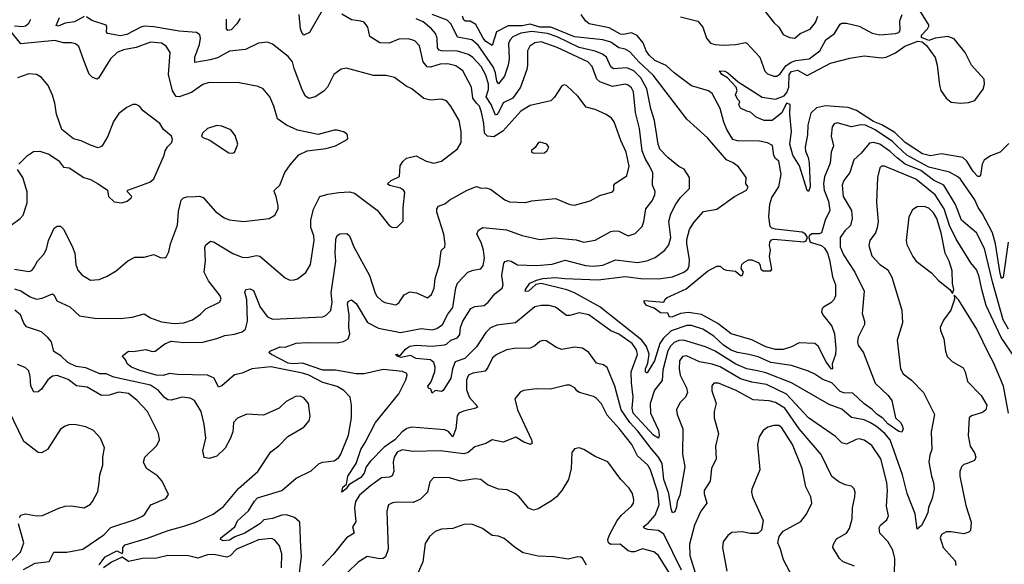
# Model space of a CAD drawing. Extents: x 1443846 to 1577407, y 839182 to 927291.
# Tile 194 of 256: x 1487488 to 1493712, y 898898 to 902342. Entities that reach past the tile are written whole.
import ezdxf

# ---------------------------------------------------------------- set-up
doc = ezdxf.new("R2010")
doc.units = 0

msp = doc.modelspace()

# ---------------------------------------------------------------- linework, layer by layer
at = {"layer": '0CON20XD'}
for points in [[(1492083.9, 901763.9), (1492045, 901782.5), (1492033, 901803), (1492040, 901825), (1492025, 901840), (1492013, 901867), (1492022.5, 901895), (1492016.2, 901915), (1491962, 901975), (1491925.7, 901995), (1491910.5, 902019.5), (1491945, 902016), (1491965, 902006.4), (1492029.2, 901949.2), (1492181.3, 901851.3), (1492265, 901840), (1492319.6, 901860.4), (1492337.7, 901882.3), (1492350, 901915), (1492352.9, 901995), (1492365.8, 902015), (1492405, 902023.3), (1492465, 901988.8), (1492613.6, 902066.4), (1492735, 902099.6), (1492825, 902114.1), (1492935, 902101.1), (1492965, 902105.7), (1493025, 902132.5), (1493082.5, 902175), (1493165.9, 902205.9), (1493192.7, 902202.7), (1493219.4, 902179.4), (1493275, 902103.3), (1493288.2, 902055), (1493301.2, 901928.8), (1493311.1, 901895), (1493345, 901845.5), (1493375, 901820.4), (1493435, 901813.6), (1493485, 901818.8), (1493525, 901831.2), (1493577.3, 901902.7), (1493587.6, 901935), (1493584.6, 901965), (1493504.1, 902054.1), (1493465.3, 902135), (1493395, 902220.4), (1493355, 902235.4), (1493275.8, 902224.2), (1493235, 902211.2), (1493188.8, 902228.8), (1493187.5, 902245), (1493226.2, 902283.8), (1493236.1, 902305), (1493135, 902470)], [(1487455, 900639.3), (1487495, 900628), (1487555, 900589.7), (1487595, 900575.3), (1487629.4, 900580.6), (1487695, 900608), (1487705, 900600), (1487722.5, 900565), (1487805, 900525.4), (1487865, 900470.3), (1487960, 900455), (1488125, 900453.3), (1488198.3, 900461.7), (1488275, 900482), (1488315, 900455.8), (1488385, 900431.1), (1488465, 900421.3), (1488525, 900424.6), (1488580, 900445), (1488630.9, 900479.1), (1488665, 900513.1), (1488751.2, 900555), (1488760.8, 900575), (1488754.3, 900595), (1488681.7, 900691.7), (1488654.5, 900745), (1488663.2, 900816.8), (1488657.9, 900902.1), (1488665, 900918.8), (1488695, 900940.6), (1488717.5, 900935), (1488835, 900863.3), (1488895, 900840), (1488925, 900837.8), (1488985, 900850), (1489005, 900846.5), (1489165, 900710), (1489195, 900696), (1489223, 900697), (1489245, 900704.2), (1489296.3, 900743.7), (1489326.9, 900795), (1489348.9, 900945), (1489346.7, 900975), (1489327.6, 901027.6), (1489327.8, 901075), (1489345.4, 901144.6), (1489386, 901224), (1489435, 901238.5), (1489505, 901248.6), (1489573, 901253), (1489603.8, 901245), (1489747, 901137), (1489825, 901037.5), (1489845, 901027.5), (1489875, 901030), (1489911.7, 901068.3), (1489911.2, 901155), (1489921.7, 901251.7), (1489914.2, 901265), (1489896, 901276), (1489825, 901292.9), (1489812.5, 901305), (1489836.2, 901325), (1489889.1, 901350.9), (1489893.1, 901416.9), (1489910.6, 901445), (1489934, 901466), (1489995, 901480.4), (1490058.3, 901448.3), (1490105, 901434.4), (1490155, 901446.7), (1490255.7, 901525), (1490278.6, 901565), (1490279.5, 901635), (1490265.4, 901705.4), (1490213.3, 901795), (1490185, 901828.6), (1490155, 901838.9), (1490085, 901832.7), (1490043.2, 901843.2), (1489967.1, 901905), (1489931.3, 901921.3), (1489857.3, 901977.3), (1489805, 901989.2), (1489725, 901990), (1489554.2, 902035.8), (1489520.9, 902029.1), (1489473.8, 901995), (1489433.1, 901915), (1489410.5, 901889.5), (1489356, 901854), (1489314.6, 901844.6), (1489295, 901857.5), (1489275.4, 901895), (1489223.1, 902033.1), (1489211.5, 902075), (1489185, 902108.6), (1489085, 902188.1), (1489055, 902200.6), (1488997, 902193), (1488915, 902154.5), (1488815, 902142.7), (1488738.5, 902101.5), (1488692.8, 902087.2), (1488595, 902071.2), (1488594.4, 902104.4), (1488624.7, 902185), (1488631.8, 902225), (1488627, 902247), (1488605, 902260.9), (1488495, 902269.4), (1488335, 902296.6), (1488275, 902300.2), (1488253.8, 902295), (1488165, 902248.4), (1488125, 902240.9), (1488044, 902254), (1488036.7, 902265), (1488039.6, 902295), (1488035, 902307.5), (1487943.9, 902336.1), (1487909.8, 902359.8)], [(1487895, 902362.5), (1487835, 902327.7), (1487775, 902320.8), (1487732.1, 902302.1), (1487718, 902305), (1487739.6, 902355)], [(1489251.5, 898808.5), (1489269.9, 898950.1), (1489265, 899004), (1489259.6, 899165), (1489224.4, 899195), (1489175, 899210.8), (1489145, 899210), (1489085, 899188.9), (1489031.5, 899178.5), (1489005, 899153.8), (1488911.8, 899095), (1488848.9, 899071.1), (1488815, 899051.4), (1488775, 899046.7), (1488757.5, 899055), (1488760, 899065), (1488848.1, 899135), (1488865, 899173.1), (1488935, 899235.6), (1488971.8, 899298.2), (1488991, 899319), (1489144.7, 899365.3), (1489235, 899442.2), (1489331.1, 899488.9), (1489380, 899535), (1489405, 899544.2), (1489475, 899553.1), (1489505, 899574.3), (1489518.5, 899595), (1489566.2, 899715), (1489585.4, 899825), (1489584.3, 899904.3), (1489576.2, 899955), (1489537.8, 899997.8), (1489495, 900023.3), (1489405, 900048.1), (1489315, 900093.5), (1489275, 900107.3), (1489075, 900146.3), (1488955, 900134.6), (1488895, 900107.5), (1488845, 900095.6), (1488765, 900027.1), (1488745, 900018), (1488716.9, 900075), (1488675, 900094.2), (1488485, 900098), (1488435, 900104.5), (1488395, 900091.2), (1488350, 900095), (1488241.2, 900125), (1488193.8, 900145), (1488167.1, 900165), (1488158.1, 900188.1), (1488137.5, 900215), (1488140.7, 900219.3), (1488175, 900246.9), (1488205, 900243.5), (1488285, 900256.8), (1488325, 900244.4), (1488345, 900246.9), (1488405, 900291.5), (1488445, 900308.8), (1488525, 900300.3), (1488645, 900303.5), (1488735, 900326.1), (1488784.8, 900345.2), (1488845, 900352.9), (1488895, 900367.9), (1488914.7, 900385.3), (1488927.4, 900435), (1488922.7, 900572.7), (1488911.2, 900618.8), (1488917.5, 900635), (1488945, 900639.4), (1488965, 900630), (1489008.5, 900525), (1489055, 900462.9), (1489085, 900448.9), (1489135, 900449.6), (1489405, 900462.9), (1489425, 900474), (1489455, 900504.2), (1489462.3, 900555), (1489456.9, 900615), (1489485.8, 900815), (1489482.3, 900865), (1489487.1, 900955), (1489495, 900978), (1489512.6, 900987.4), (1489555, 900990.8), (1489572.9, 900975), (1489600.4, 900905), (1489700, 900725), (1489735, 900613.3), (1489745, 900594), (1489776.2, 900565), (1489795, 900554.4), (1489865, 900540), (1489885, 900552), (1489918.3, 900601.7), (1489955, 900621.9), (1489995.4, 900615.4), (1490065, 900584), (1490090.8, 900605), (1490107.1, 900645), (1490113.6, 900705), (1490142.5, 900795), (1490149.1, 900865), (1490155, 900883.8), (1490175, 900903.3), (1490177.5, 900925), (1490169.6, 900985), (1490125.5, 901125), (1490124.6, 901145.4), (1490135, 901162), (1490175, 901177.5), (1490206.8, 901203.2), (1490316.2, 901263.8), (1490375, 901286.9), (1490405, 901275.8), (1490435, 901277.8), (1490465, 901269.5), (1490555, 901202.9), (1490585, 901190.6), (1490685, 901185.6), (1490725, 901195.6), (1490875, 901211.9), (1490965, 901174.2), (1490995, 901169.2), (1491095, 901195.8), (1491155, 901231.4), (1491235, 901254.3), (1491244, 901265), (1491244.2, 901295), (1491255, 901308.1), (1491325.5, 901355), (1491340.4, 901415), (1491321.9, 901505), (1491287.1, 901577.1), (1491246.1, 901696.1), (1491228.8, 901718.8), (1491195, 901743.3), (1491125, 901773.5), (1491068.9, 901788.9), (1491015, 901858.6), (1490945, 901926.2), (1490929.3, 901930.7), (1490915, 901923.3), (1490868, 901852), (1490845, 901830), (1490715, 901799.6), (1490655, 901763.1), (1490543, 901637), (1490485, 901601.5), (1490445, 901604.8), (1490426.5, 901625), (1490421.7, 901685), (1490406.6, 901756.6), (1490394.3, 901794.3), (1490375.9, 901815), (1490353, 901845), (1490344.7, 901915), (1490288.3, 902018.3), (1490245, 902049.4), (1490195, 902062.3), (1490145, 902060.2), (1490085, 902041.2), (1490063, 902043), (1490037.9, 902075), (1490016.2, 902176.2), (1489985, 902208.5), (1489945, 902220.5), (1489885, 902218.9), (1489823.4, 902193.4), (1489765, 902195.4), (1489701.4, 902235), (1489687.8, 902295), (1489665, 902325.5), (1489645, 902333.6), (1489585, 902341.2), (1489525, 902377.9)], [(1489400.8, 902399.2), (1489319.4, 902260.6), (1489285, 902244), (1489270.9, 902260.9), (1489262.9, 902285), (1489254.7, 902374.7)], [(1492150.9, 900120.9), (1492085, 900134.8), (1492015, 900164), (1491885, 900247), (1491823.4, 900273.4), (1491685, 900314.8), (1491655, 900313.5), (1491625, 900300.2), (1491602.1, 900277.9), (1491585, 900248.5), (1491554.3, 900125), (1491549, 900061), (1491500.6, 899999.4), (1491472.8, 899915), (1491474.6, 899855), (1491525.8, 899745.8), (1491530.8, 899715), (1491525, 899696), (1491495, 899714.7), (1491366.3, 899855), (1491358.9, 899885), (1491366.2, 899955), (1491356.1, 900045), (1491353.9, 900115), (1491393.1, 900225), (1491387.7, 900255), (1491360, 900295), (1491275, 900354.3), (1491225.5, 900375.5), (1491085, 900475.7), (1491025, 900488.8), (1490965, 900471.2), (1490945, 900471.2), (1490875, 900523.6), (1490835, 900535.4), (1490785, 900534.6), (1490745, 900525.4), (1490622.5, 900425), (1490505, 900410.4), (1490465, 900394.3), (1490435, 900363.9), (1490376.4, 900273.6), (1490300.8, 900199.2), (1490240.9, 900179.1), (1490223.5, 900133.5), (1490212.7, 900075), (1490165, 899997.5), (1490155, 899990), (1490113.3, 899996.7), (1490095, 899980), (1490087.5, 900005), (1490073.1, 900013.1), (1490068.9, 900025), (1490088.3, 900051.7), (1490112.9, 900117.1), (1490114.8, 900145), (1490105, 900175.4), (1490085, 900190.3), (1489995, 900200.2), (1489958.2, 900218.2), (1489900, 900205), (1489875, 900213.8), (1489863.3, 900225), (1489875, 900226), (1489885, 900217.5), (1489895, 900221.2), (1489929.1, 900260.9), (1489955, 900277.3), (1489995, 900284.6), (1490095, 900277.9), (1490173.4, 900286.6), (1490185, 900290), (1490213.7, 900316.3), (1490255, 900330), (1490269.4, 900350.6), (1490274.8, 900395.2), (1490289.7, 900435), (1490340.4, 900515), (1490365, 900528.9), (1490425, 900534.3), (1490449.8, 900555), (1490490.8, 900609.2), (1490536.8, 900645), (1490543.9, 900665), (1490536.2, 900723.8), (1490548.3, 900801.7), (1490556.4, 900813.6), (1490575, 900818.8), (1490595, 900814.2), (1490635, 900791.2), (1490755, 900788.4), (1490852.9, 900797.1), (1490935, 900821.9), (1491065, 900786.8), (1491115, 900782.5), (1491175, 900790.8), (1491255, 900823.3), (1491393.5, 900806.5), (1491452.1, 900817.9), (1491505, 900838.9), (1491565, 900884.3), (1491590.9, 900919.1), (1491604.5, 900965), (1491592.1, 901065), (1491603.1, 901115), (1491634.8, 901175.2), (1491665, 901217.5), (1491722.9, 901275), (1491722.5, 901345), (1491687.2, 901397.2), (1491655, 901414.2), (1491585, 901470), (1491535, 901523.8), (1491524, 901554), (1491500, 901705), (1491477.6, 901777.6), (1491453.1, 901905), (1491415.2, 901975), (1491369.4, 902019.4), (1491325, 902037.4), (1491240.8, 902030.8), (1491225, 902044.5), (1491196.2, 902105), (1491172.9, 902125), (1491125, 902143.5), (1491023.6, 902166.4), (1490885, 902234.2), (1490825, 902255.1), (1490725, 902268.1), (1490655, 902255.8), (1490605, 902232.8), (1490588, 902215), (1490578.5, 902191.5), (1490581.4, 902095), (1490575.8, 902055), (1490551.5, 901985), (1490515, 901936.9), (1490505, 901952.9), (1490495.9, 902005), (1490480.3, 902045), (1490385, 902181.1), (1490345, 902213.9), (1490255, 902231.5), (1490215, 902312.7), (1490189.1, 902339.1), (1490095.4, 902375)], [(1493739.1, 900385), (1493704.9, 900445), (1493636.3, 900685), (1493587.2, 900895), (1493535.4, 900995), (1493441.1, 901075), (1493402.6, 901172.6), (1493329.7, 901295), (1493265, 901327.8), (1493185, 901388), (1493085, 901429), (1493035.9, 901465.9), (1492989.6, 901509.6), (1492925, 901554), (1492885, 901565.7), (1492859.5, 901560.5), (1492805.5, 901495), (1492760.9, 901455), (1492734.6, 901375.4), (1492696.5, 901325), (1492686.2, 901295), (1492694, 901225), (1492745.3, 901135.3), (1492751.1, 901085), (1492739.4, 901040.6), (1492703.7, 901006.3), (1492674.6, 900965), (1492673.4, 900905), (1492695, 900854.3), (1492767.5, 900745), (1492825.5, 900625), (1492813.5, 900485), (1492828.1, 900435), (1492828.1, 900415), (1492788.2, 900335), (1492783.1, 900305), (1492787.3, 900285), (1492820.9, 900235), (1492895, 900044.4), (1492978.1, 899965), (1493001.4, 899935), (1493024.4, 899825), (1493055.9, 899795.9), (1493066.2, 899775), (1493071.8, 899755), (1493065, 899733.3), (1493045, 899738.2), (1492975, 899785.7), (1492945, 899822.4), (1492908.8, 899845), (1492877.6, 899877.6), (1492823.8, 899915), (1492755, 899980.5), (1492697.2, 899982.8), (1492675, 899990.4), (1492621.8, 900045), (1492565, 900066), (1492515, 900100.7), (1492475, 900119.6), (1492365.8, 900155.8), (1492235, 900174), (1492155, 900211.1), (1492096.2, 900225), (1492025, 900237.9), (1491985, 900251.8), (1491936.5, 900285), (1491875, 900340.4), (1491805.4, 900385), (1491735, 900408.5), (1491705, 900408.3), (1491605, 900374.3), (1491555, 900327), (1491534, 900295), (1491500.8, 900185), (1491455, 900108.6), (1491450, 900110), (1491444.3, 900114.3), (1491443.3, 900135), (1491459.4, 900170.6), (1491466.2, 900226.2), (1491450.2, 900275), (1491421, 900315), (1491155.6, 900525.6), (1490994, 900615), (1490945.6, 900634.4), (1490785, 900674.7), (1490751.4, 900668.6), (1490705, 900626.2), (1490685, 900622.5), (1490685.5, 900635), (1490713.2, 900676.8), (1490755, 900695.8), (1490793.8, 900705), (1490875, 900712.1), (1490934.7, 900704.7), (1491145, 900697.3), (1491315, 900717.4), (1491415, 900705.2), (1491525, 900702.5), (1491615, 900715.9), (1491685.6, 900745), (1491710.8, 900765), (1491719.4, 900785), (1491721.4, 900825), (1491704.3, 900925), (1491705, 900952.5), (1491721.5, 901015), (1491749.5, 901059.5), (1491810.8, 901129.2), (1491895, 901144.5), (1492005.8, 901225), (1492081.9, 901265), (1492092.9, 901285), (1492078.6, 901305), (1492079.4, 901345), (1492031.4, 901411.4), (1491997.3, 901437.3), (1491955, 901455.4), (1491835, 901595.7), (1491705, 901712.5), (1491492.2, 901992.2), (1491402.4, 902075), (1491345, 902138.9), (1491316.2, 902155), (1491275, 902163.9), (1491225, 902200), (1491174.8, 902214.8), (1490995, 902234.6), (1490845, 902295.1), (1490775, 902295.1), (1490715, 902313.5), (1490665, 902302.4), (1490575, 902303), (1490501.5, 902265), (1490475, 902178.8), (1490435, 902204.8), (1490417.2, 902225), (1490371.8, 902311.8), (1490335, 902332.3), (1490305, 902332.7), (1490295, 902339.6), (1490286.9, 902365)], [(1493736.8, 900935), (1493705, 900712.5), (1493695, 900706.2), (1493685, 900737.5), (1493655.7, 900925), (1493636.5, 900995), (1493575, 901114.6), (1493545.7, 901155), (1493525, 901203.3), (1493435, 901333.3), (1493418.8, 901348.8), (1493365, 901378.2), (1493235, 901410.4), (1493095, 901484.9), (1493033.4, 901543.4), (1493005, 901570.8), (1492895.1, 901645.1), (1492835, 901674.4), (1492805, 901677.1), (1492745, 901663.9), (1492655, 901689.2), (1492637, 901683), (1492623.5, 901665), (1492616.7, 901605), (1492632.1, 901545), (1492616.9, 901505), (1492611.4, 901435), (1492575, 901348.6), (1492568.9, 901305), (1492573.9, 901265), (1492600, 901195), (1492608.7, 901135), (1492578.7, 901075), (1492556.7, 900995), (1492541.2, 900988.8), (1492495, 900989), (1492478.3, 900975), (1492475.4, 900965), (1492484.2, 900935), (1492555.3, 900915), (1492575, 900897.8), (1492593.8, 900865), (1492607.1, 900822.9), (1492625.3, 900715.3), (1492644, 900665), (1492645, 900630), (1492643.9, 900595), (1492635, 900570), (1492615, 900550.9), (1492568.9, 900525), (1492560, 900515), (1492555.4, 900495), (1492564.5, 900475), (1492620.6, 900405), (1492639.4, 900355), (1492647.6, 900262.4), (1492643.8, 900225), (1492623.8, 900165), (1492625.5, 900134.5), (1492618.6, 900131.4), (1492585, 900178), (1492535, 900277.5), (1492515, 900294.2), (1492415, 900299.4), (1492366.4, 900273.6), (1492313.7, 900256.3), (1492265, 900255.8), (1492205, 900272.9), (1492115, 900317.6), (1491986.2, 900355), (1491900.3, 900420.3), (1491797.1, 900477.1), (1491715, 900491.2), (1491665.9, 900484.1), (1491615, 900462.1), (1491595, 900461.2), (1491585.5, 900485.5), (1491539.2, 900489.2), (1491498.5, 900518.5), (1491449.2, 900535), (1491434.5, 900555), (1491434.6, 900565.4), (1491560, 900555), (1491567.5, 900575), (1491580, 900585), (1491700.4, 900639.6), (1491835, 900750.9), (1491895, 900782.5), (1491915, 900783.8), (1491936.2, 900765), (1491955, 900757.5), (1492012.2, 900752.2), (1492045, 900724.3), (1492055, 900724), (1492062.5, 900745), (1492048.3, 900768.3), (1492053.3, 900795), (1492065, 900807.5), (1492095, 900822.5), (1492115, 900822.5), (1492155, 900806.2), (1492167.5, 900795), (1492173.3, 900765), (1492187.5, 900755), (1492235, 900754.5), (1492242, 900765), (1492227.3, 900845), (1492233.9, 900885), (1492228.1, 900915), (1492230.7, 900935), (1492240.3, 900949.7), (1492255, 900955.1), (1492445, 900936.4), (1492458, 900942), (1492467.5, 900965), (1492455.6, 900985.6), (1492435, 900997.6), (1492265, 901017.2), (1492243.4, 901023.4), (1492231.2, 901035), (1492222.7, 901095), (1492228.8, 901175), (1492243.2, 901216.8), (1492286.8, 901285), (1492301.2, 901365), (1492286.9, 901446.9), (1492264.6, 901464.6), (1492255, 901483.8), (1492247.3, 901547.3), (1492215, 901564), (1492165, 901574.6), (1492025, 901576.2), (1491995, 901583.6), (1491957.5, 901647.5), (1491937.9, 901695), (1491915, 901780.8), (1491865, 901875.6), (1491841.5, 901891.5), (1491735, 901923.9), (1491625, 902005.9), (1491575, 902052.2), (1491503.3, 902085), (1491468.2, 902115), (1491448.5, 902145), (1491429.6, 902195), (1491391.7, 902241.7), (1491355, 902259.5), (1491305, 902249.2), (1491285, 902251.3), (1491215, 902290.5), (1491086.7, 902315), (1491064, 902335), (1491037.5, 902375)], [(1491665, 902360.4), (1491775, 902332.2), (1491805.5, 902295), (1491828.8, 902225), (1491855, 902193.8), (1491884.2, 902184.3), (1491935, 902180.2), (1492014.7, 902185.3), (1492075, 902197.5), (1492085, 902194.3), (1492166, 902106), (1492197.6, 902017.6), (1492215, 901999.5), (1492255, 901985.4), (1492275, 901984.6), (1492295, 901998.8), (1492330.7, 902049.3), (1492365, 902073.7), (1492395, 902083.7), (1492479.4, 902095), (1492546.4, 902145), (1492584.6, 902215), (1492638.5, 902255), (1492675, 902312.9), (1492685, 902319.1), (1492715, 902320.8), (1492795, 902301.2), (1492877.1, 902257.1), (1492925, 902246.5), (1493025, 902253.7), (1493045, 902261.9), (1493052.7, 902275), (1493052.3, 902335), (1493066.4, 902375)], [(1492190.8, 902405), (1492254.4, 902325), (1492285.6, 902295), (1492315, 902248.6), (1492355, 902230), (1492386.7, 902225), (1492421.4, 902255), (1492485, 902282.5), (1492519.1, 902325), (1492533.8, 902365)], [(1487455, 902302.5), (1487505, 902298.5), (1487525, 902303.8), (1487545, 902321.1), (1487559.2, 902345)], [(1488881.3, 902348.7), (1488861.2, 902315), (1488825, 902278.9), (1488803.8, 902273.8), (1488794.5, 902284.5), (1488795.4, 902345)], [(1493017.9, 898835), (1493019.5, 898935), (1493008.2, 898988.2), (1492975, 899042.1), (1492924.4, 899095), (1492920.7, 899129.3), (1492930, 899145), (1492970, 899180), (1492979.5, 899205), (1492968.2, 899265), (1492973.2, 899365), (1492969.7, 899415), (1492930.9, 899565), (1492875, 899648.5), (1492825, 899683.3), (1492795, 899692.5), (1492775, 899688.5), (1492715, 899658.6), (1492685, 899665.7), (1492645, 899705.6), (1492475, 899823.8), (1492334.6, 899974.6), (1492208.1, 900035), (1492115, 900050), (1492045, 900072.1), (1491915, 900146.5), (1491865, 900163.9), (1491785, 900178.9), (1491702.7, 900217.3), (1491676.9, 900213.1), (1491659.7, 900185), (1491656.8, 900135), (1491661.9, 900095), (1491703.1, 900015), (1491708.5, 899985), (1491697.3, 899955), (1491660.9, 899919.1), (1491638.9, 899875), (1491644.5, 899845), (1491680, 899755), (1491678.2, 899595), (1491692.4, 899515), (1491660.3, 899335), (1491643.8, 899295), (1491640.6, 899259.4), (1491629.2, 899230.8), (1491615, 899224.3), (1491605, 899248.8), (1491590.6, 899345), (1491560.7, 899435), (1491548.4, 899535), (1491526.6, 899575), (1491479.6, 899629.6), (1491395, 899740.5), (1491345, 899795.7), (1491291, 899875), (1491250.9, 900025), (1491202.1, 900142.1), (1491178.9, 900158.9), (1491135, 900169.2), (1491085, 900237.5), (1491045, 900265.5), (1490995, 900271.1), (1490915, 900256.7), (1490880.2, 900270.2), (1490815, 900311.2), (1490795, 900313.3), (1490775, 900306.2), (1490745, 900280.6), (1490715, 900265.5), (1490613, 900263), (1490565.6, 900254.4), (1490505, 900225.7), (1490476.8, 900203.2), (1490447.9, 900142.1), (1490429.8, 900120.2), (1490352.1, 900107.9), (1490324.5, 900095), (1490312, 900065), (1490311.9, 900001.9), (1490332.2, 899952.2), (1490383.1, 899895), (1490372, 899885), (1490292.4, 899867.6), (1490263.1, 899855), (1490253.7, 899836.3), (1490244.6, 899755), (1490225.6, 899704.4), (1490197.5, 899737.5), (1490175, 899747.6), (1489965, 899764.6), (1489935, 899756.5), (1489904.6, 899735.4), (1489858.8, 899685), (1489791.9, 899638.1), (1489705, 899550.5), (1489678.8, 899515), (1489665, 899474.4), (1489645, 899446.2), (1489568.6, 899401.4), (1489551.1, 899375), (1489524.3, 899354.3), (1489530.6, 899385), (1489554.1, 899405.9), (1489561.6, 899455), (1489614.5, 899535.5), (1489644.8, 899625.2), (1489671, 899669), (1489737.6, 899795), (1489885, 899976.4), (1489929.5, 900065), (1489938, 900095), (1489934.2, 900104.2), (1489906.9, 900116.9), (1489785, 900129.1), (1489665, 900102.3), (1489615, 900102.3), (1489485, 900126.5), (1489405, 900126.3), (1489275, 900171), (1489216.1, 900166.1), (1489185, 900169.8), (1489078.6, 900225), (1489065.8, 900235), (1489070, 900245), (1489135, 900273.8), (1489165, 900271.2), (1489235, 900296.9), (1489305, 900301.1), (1489495, 900298.8), (1489535, 900306.7), (1489565, 900323.3), (1489575.4, 900355), (1489569.3, 900395), (1489570.7, 900475), (1489560.5, 900545), (1489565, 900559.4), (1489585, 900571.1), (1489615, 900546.7), (1489686.3, 900426.3), (1489755, 900390.8), (1489895, 900364.3), (1490025, 900388.6), (1490095, 900381.3), (1490125, 900388.4), (1490160.5, 900415), (1490195, 900480.8), (1490225, 900522.9), (1490244, 900646), (1490255, 900675.6), (1490321.2, 900745), (1490355, 900758.6), (1490403.1, 900766.9), (1490418.3, 900788.3), (1490425.4, 900835), (1490420.7, 900885), (1490405, 900932.5), (1490378.1, 900985), (1490387.9, 901012.1), (1490415, 901027.8), (1490565, 901013.9), (1490665, 900978.2), (1490775, 900952.2), (1490867.6, 900962.4), (1491005, 900949.1), (1491055, 900935.5), (1491125, 900946.9), (1491225, 901003.1), (1491242.6, 901007.4), (1491275, 901004.4), (1491335, 900975.7), (1491379.4, 900990.6), (1491421.9, 901035), (1491433.5, 901065), (1491445.5, 901145), (1491485, 901195.8), (1491503.6, 901235), (1491504.5, 901255), (1491487.3, 901295), (1491490, 901375), (1491465.2, 901425.2), (1491440.9, 901465), (1491422.3, 901512.3), (1491405.7, 901655), (1491380.5, 901755), (1491368.2, 901885), (1491355, 901911.5), (1491335, 901928.2), (1491315, 901935.4), (1491235, 901918.8), (1491155, 901948.9), (1491137.1, 901965), (1491105.8, 902045.8), (1491080, 902075), (1490885, 902167.2), (1490785, 902201.2), (1490745, 902195.9), (1490712.2, 902175), (1490697.9, 902145), (1490698.9, 902055), (1490693.5, 902026.5), (1490652.7, 901915), (1490605, 901846.5), (1490543.5, 901816.5), (1490515, 901755.5), (1490505, 901741.9), (1490495, 901739.2), (1490468.3, 901805), (1490436.6, 901855), (1490450.7, 901900.7), (1490451.4, 901935), (1490435, 901990.5), (1490405, 902045.9), (1490352.9, 902102.9), (1490325, 902122.3), (1490255, 902143.2), (1490154.4, 902144.4), (1490139.4, 902149.4), (1490129.7, 902165), (1490127.5, 902225), (1490116.2, 902255), (1490090.7, 902285), (1490037.5, 902327.5), (1489995, 902347)], [(1487454.7, 900764.7), (1487545, 900750.5), (1487564.5, 900755.5), (1487577.9, 900772.1), (1487600, 900815), (1487639.8, 900860.2), (1487658.3, 900891.7), (1487670.5, 900945), (1487705, 901023.3), (1487725, 901037.1), (1487745, 901036), (1487766, 901015), (1487822.6, 900902.6), (1487836.9, 900865), (1487843.3, 900795), (1487855, 900758.8), (1487879.7, 900729.7), (1487935, 900696), (1487991.2, 900698.8), (1488040.3, 900719.7), (1488098.8, 900755), (1488172.4, 900817.6), (1488215, 900840.8), (1488275, 900841.4), (1488335, 900857.1), (1488375, 900838.8), (1488405, 900836.7), (1488415.8, 900844.2), (1488430.8, 900875), (1488442.2, 900925), (1488486.3, 901043.7), (1488491.7, 901128.3), (1488508.6, 901201.4), (1488524.2, 901215), (1488545, 901220.9), (1488598.8, 901225), (1488625, 901226), (1488647.4, 901217.4), (1488725, 901128.6), (1488779.6, 901089.6), (1488815, 901075.6), (1488903.4, 901066.6), (1489065, 901085.8), (1489100, 901105), (1489122, 901145), (1489122.5, 901165), (1489109.4, 901225), (1489096, 901255), (1489098, 901265), (1489132.5, 901295), (1489164.3, 901375.7), (1489197.5, 901425), (1489253.4, 901486.6), (1489305, 901512), (1489425, 901526.7), (1489485, 901543.8), (1489557.5, 901585), (1489562.5, 901595), (1489558.3, 901618.3), (1489535, 901632.5), (1489495, 901643.8), (1489475, 901643.8), (1489375, 901616.7), (1489245, 901644.3), (1489174.5, 901674.5), (1489117.1, 901715), (1489094.4, 901795), (1489069.2, 901855), (1489026.7, 901905), (1488995, 901919.4), (1488875, 901943.1), (1488684.7, 901945.3), (1488645, 901932.5), (1488575, 901881.8), (1488495, 901853.8), (1488476.4, 901856.4), (1488453.1, 901893.1), (1488428.5, 901995), (1488440, 902135), (1488414.3, 902175), (1488384.6, 902194.6), (1488315, 902200), (1488225, 902165.4), (1488145, 902150.9), (1488105, 902135.6), (1488062.2, 902095), (1487986.7, 901973.3), (1487975, 901965.7), (1487945, 901978.1), (1487927.6, 901997.6), (1487894, 902084), (1487862.7, 902172.7), (1487840.3, 902190.3), (1487816.4, 902196.4), (1487765.4, 902195.4), (1487709.6, 902209.6), (1487495, 902190.4), (1487425.8, 902275)], [(1487481.9, 901428.1), (1487536.5, 901483.5), (1487575, 901508.6), (1487615, 901511.1), (1487672.5, 901492.5), (1487732.7, 901452.7), (1487765, 901410), (1487800, 901405), (1487894.1, 901344.1), (1487935, 901330.8), (1487985, 901304), (1488042.5, 901265), (1488050, 901225), (1488085, 901191.2), (1488133.9, 901183.9), (1488167.5, 901195), (1488193.3, 901215), (1488196.2, 901225), (1488166.7, 901255), (1488172.5, 901265), (1488310, 901315), (1488335, 901336.2), (1488401.4, 901485), (1488407.5, 901512.5), (1488421.2, 901538.8), (1488450, 901565), (1488453.3, 901585), (1488446.7, 901605), (1488397.3, 901647.3), (1488374.2, 901685), (1488268, 901765), (1488245, 901796), (1488225, 901806), (1488202.5, 901805), (1488165, 901787.5), (1488115, 901748), (1488081.7, 901698.3), (1488044.3, 901605.7), (1488015.7, 901555), (1488005, 901540), (1487985, 901532), (1487935, 901548), (1487876.4, 901576.4), (1487828.7, 901588.7), (1487755, 901647.5), (1487720, 901745), (1487710, 901815), (1487695.7, 901865), (1487668, 901925), (1487625, 901976), (1487595, 901995.8), (1487545, 902000.6), (1487475, 901974.4)], [(1493740.1, 901559.9), (1493684.7, 901505), (1493625, 901481.5), (1493585, 901453.3), (1493571.3, 901428.7), (1493560.9, 901359.1), (1493555, 901350), (1493545, 901351.5), (1493515, 901382.7), (1493475, 901447.5), (1493450.4, 901470.4), (1493315, 901494.7), (1493245, 901480.9), (1493195, 901494.3), (1493086.1, 901565), (1493019, 901629), (1492937.8, 901677.8), (1492885, 901698.6), (1492777.4, 901767.4), (1492725, 901786.9), (1492582.1, 901797.9), (1492525.4, 901784.6), (1492488.1, 901751.9), (1492468.9, 901675), (1492468.5, 901615), (1492453.3, 901535), (1492455, 901510), (1492471.4, 901471.4), (1492477.4, 901437.4), (1492484.4, 901285), (1492475, 901256), (1492465, 901261.2), (1492417.8, 901417.8), (1492375.2, 901485), (1492356.4, 901555), (1492367.6, 901635), (1492355.9, 901745), (1492357.8, 901805), (1492335, 901814.3), (1492305, 901752.9), (1492245, 901704.6), (1492193.3, 901705), (1492142.5, 901725), (1492108.3, 901758.3), (1492083.9, 901763.9)], [(1488833, 901497), (1488845, 901503.3), (1488866, 901555), (1488850.3, 901610.3), (1488822.5, 901645), (1488765, 901668.8), (1488735, 901673.8), (1488675, 901653.3), (1488642.5, 901625), (1488637.5, 901605), (1488645, 901597.5), (1488685, 901582.5), (1488810.5, 901500.5), (1488833, 901497)], [(1490737, 901497), (1490805, 901501.2), (1490822.5, 901515), (1490832.5, 901535), (1490820, 901555), (1490777.7, 901567.7), (1490767.5, 901565), (1490746.4, 901533.6), (1490722.5, 901515), (1490723.6, 901503.6), (1490737, 901497)], [(1493778.4, 900205), (1493692, 900332), (1493597.7, 900535), (1493568.9, 900635), (1493554, 900716), (1493537.4, 900757.4), (1493500.9, 900805), (1493408.6, 900955), (1493365, 901039.6), (1493330.9, 901145), (1493275.6, 901235.6), (1493152.6, 901332.6), (1492955, 901416.2), (1492935, 901415.5), (1492924, 901406), (1492910.8, 901345), (1492904.5, 901185.5), (1492914.7, 901065.3), (1492908.8, 901025), (1492897.9, 900995), (1492861.8, 900945), (1492856.2, 900915), (1492875, 900848.9), (1492925.7, 900795), (1492954.6, 900774.6), (1492975, 900760), (1493000.5, 900715), (1493063.3, 900505), (1493067.8, 900425), (1493035.6, 900315), (1493055, 900133.3), (1493073.1, 900103.1), (1493125, 900063.1), (1493200.5, 899985), (1493270.6, 899845), (1493250.5, 899735), (1493253.8, 899625), (1493241.2, 899588.8), (1493235.4, 899545), (1493251.1, 899455), (1493264.5, 899415), (1493268.1, 899375), (1493256, 899315), (1493231.7, 899258.3), (1493228.5, 899225), (1493211.8, 899188.2), (1493187.4, 899142.6), (1493161.2, 899121.2), (1493148.2, 899218.2), (1493097.7, 899345), (1493068.8, 899465), (1492989.8, 899685), (1492956.5, 899725), (1492905, 899769.8), (1492865, 899793.7), (1492825, 899812.4), (1492745, 899826.7), (1492685, 899879.5), (1492605, 899909.3), (1492366.4, 900045), (1492205, 900109.1), (1492150.9, 900120.9)], [(1487435, 901043.8), (1487491.2, 901085), (1487509.2, 901105), (1487535.5, 901185), (1487534.5, 901254.5), (1487508, 901345), (1487474.4, 901395)], [(1493385, 900610), (1493392.5, 900635), (1493384.2, 900674.2), (1493382.5, 900755), (1493363.3, 900815), (1493338.9, 900865), (1493313.4, 900995), (1493286.4, 901085), (1493265, 901121.2), (1493235, 901151.2), (1493205, 901161.8), (1493160.3, 901159.7), (1493130.7, 901139.3), (1493109.4, 901095), (1493090.6, 900945), (1493095, 900920), (1493133.3, 900845), (1493155.4, 900815.4), (1493251.3, 900741.3), (1493295, 900692), (1493367.5, 900635), (1493385, 900610)], [(1493739.4, 899855), (1493706.7, 900025), (1493643.6, 900175), (1493615, 900228.6), (1493538.2, 900385), (1493425, 900567.5), (1493395, 900600), (1493397.5, 900575), (1493374.5, 900505.5), (1493327.6, 900442.4), (1493306.7, 900395), (1493307.6, 900377.6), (1493330.6, 900325), (1493340.6, 900245), (1493351.3, 900211.3), (1493381.3, 900181.3), (1493451.4, 900141.4), (1493464.3, 900115), (1493478.6, 900055), (1493565.3, 899965.3), (1493601.4, 899905), (1493594.4, 899875.6), (1493575, 899858), (1493505, 899837.1), (1493488.8, 899825), (1493482.8, 899712.8), (1493496.9, 899645), (1493522.6, 899602.6), (1493531.4, 899575), (1493524.4, 899555.6), (1493477.5, 899535)], [(1487990, 898895), (1488027.3, 898945), (1488102.7, 898982.7), (1488135, 898966.7), (1488140, 898975), (1488139.4, 899005), (1488155, 899022.2), (1488295, 899063.8), (1488427.4, 899112.6), (1488525, 899138.6), (1488601.9, 899165), (1488711.9, 899215), (1488776.4, 899263.6), (1488871.9, 899378.1), (1488994.2, 899485), (1489075, 899610), (1489125, 899647.5), (1489182.9, 899707.1), (1489285, 899765.8), (1489317.1, 899805), (1489324.2, 899835), (1489314.5, 899914.5), (1489285, 899950), (1489265, 899959.4), (1489235, 899962.5), (1489173.2, 899926.8), (1489127.5, 899885), (1489028.7, 899841.3), (1488923, 899847), (1488865, 899822), (1488840, 899795), (1488834.4, 899735.6), (1488818.2, 899691.8), (1488786.4, 899633.6), (1488735, 899581.9), (1488685, 899567.5), (1488655, 899573.3), (1488645.8, 899615), (1488665.4, 899695), (1488654.6, 899785), (1488636.1, 899865), (1488593.4, 899933.4), (1488565, 899948.1), (1488515, 899954.5), (1488445, 899935.4), (1488425, 899937.3), (1488402.4, 899952.4), (1488365, 899996.6), (1488315, 900030.5), (1488082.6, 900082.6), (1488035, 900102.8), (1487995, 900103.4), (1487905, 900141), (1487845, 900150), (1487792.5, 900175), (1487747.3, 900217.3), (1487702.9, 900242.9), (1487688.2, 900305), (1487665, 900331.5), (1487625, 900369.1), (1487530.5, 900400.5), (1487513.6, 900423.6), (1487492.7, 900475), (1487456.7, 900505)], [(1488052.7, 899967.3), (1488005, 899966.2), (1487915, 900018.2), (1487846, 900026), (1487795, 900066.1), (1487725, 900091.5), (1487695, 900086.9), (1487665.5, 900065), (1487625, 900005.6), (1487605, 899988.1), (1487576.9, 899986.9), (1487557.3, 900027.3), (1487554.6, 900085), (1487545, 900121.2), (1487523.1, 900143.1), (1487475, 900161.9)], [(1487512.2, 898865), (1487585, 898904.7), (1487675, 898916.9), (1487704.5, 898975.5), (1487744.6, 898974.6), (1487785, 898975.4), (1487886.8, 898993.2), (1488020, 899085), (1488065, 899131.5), (1488218.8, 899181.2), (1488265, 899202.7), (1488278.9, 899215), (1488316, 899275), (1488412.5, 899315), (1488429.3, 899340.7), (1488388, 899425), (1488358.3, 899458.3), (1488289.2, 899505), (1488270, 899545), (1488278.8, 899575), (1488355, 899650), (1488372, 899685), (1488365.8, 899725), (1488295.5, 899865), (1488230.9, 899935), (1488175, 899978.8), (1488115, 899987.1), (1488052.7, 899967.3)], [(1491670.3, 898860.3), (1491559.4, 899089.4), (1491525, 899111.2), (1491459.4, 899119.4), (1491438.8, 899125), (1491429.2, 899135), (1491461.2, 899158.8), (1491505, 899210), (1491529.6, 899275), (1491522.5, 899355), (1491475.8, 899495), (1491458, 899525), (1491393.9, 899583.9), (1491356.8, 899655), (1491276.9, 899756.9), (1491200.7, 899840.7), (1491165, 899912), (1491135, 899947.1), (1491115, 899959.4), (1491026.2, 899985), (1491010, 899995), (1490996.7, 900015), (1490965, 900031.2), (1490945, 900032), (1490844.3, 900005.7), (1490755, 900008.8), (1490672, 899998), (1490652.3, 899987.7), (1490617.1, 899945), (1490635.6, 899875), (1490722.2, 899685), (1490726.7, 899665), (1490716.7, 899655), (1490675, 899670.5), (1490625, 899702.5), (1490545, 899670.5), (1490475, 899684.3), (1490435, 899662.5), (1490365, 899641.1), (1490322.2, 899605), (1490295, 899597.7), (1490145, 899616.2), (1489975, 899612.1), (1489905, 899622.1), (1489875, 899607.3), (1489855.5, 899575), (1489848.8, 899545), (1489852.1, 899485), (1489841.9, 899458.1), (1489825, 899450), (1489775, 899444.7), (1489705.4, 899395), (1489636.2, 899335), (1489610, 899295), (1489605.3, 899255), (1489612.8, 899167.2), (1489592.5, 899135), (1489602.9, 899095), (1489553.6, 899066.4), (1489470.1, 898959.9), (1489401.1, 898888.9)], [(1492765, 898886), (1492693.6, 898913.6), (1492670, 898935), (1492627.5, 899005), (1492631.4, 899025), (1492651.5, 899058.5), (1492714.2, 899095), (1492733.3, 899125), (1492750, 899185), (1492752.5, 899255), (1492767.1, 899325), (1492769.2, 899355), (1492763.8, 899375), (1492745, 899392), (1492705, 899400.8), (1492665, 899419.4), (1492622.6, 899452.6), (1492555, 899592.2), (1492414.8, 899755), (1492325, 899885.8), (1492265, 899921.2), (1492225, 899932.8), (1492125, 899937.8), (1492017.7, 899997.7), (1491905, 900043.8), (1491876.6, 900043.4), (1491863.5, 900026.5), (1491862.7, 899995), (1491890, 899915), (1491877.3, 899865), (1491877.3, 899825), (1491905.4, 899725), (1491886.4, 899645), (1491889.5, 899565), (1491861.5, 899505), (1491852.5, 899425), (1491815.4, 899365), (1491814.1, 899344.1), (1491830.9, 899285), (1491793.6, 899235), (1491753.8, 899145), (1491722.8, 899025), (1491724.2, 898955), (1491757.5, 898845)], [(1487485.9, 899194.1), (1487495, 899208.8), (1487525, 899217.1), (1487595, 899205.7), (1487633, 899207), (1487735, 899254.2), (1487775.8, 899265.8), (1487815, 899267.1), (1487895, 899256), (1487935, 899278.8), (1487948.6, 899295), (1487980.9, 899359.1), (1487990.8, 899415), (1487994.4, 899465), (1488014, 899525), (1488014, 899575), (1488024, 899635), (1487998.8, 899695), (1487955, 899743.8), (1487905, 899767.5), (1487845, 899780), (1487805, 899782), (1487775, 899771.2), (1487745, 899753.3), (1487663.8, 899625), (1487625, 899602.9), (1487605, 899604.4), (1487514.4, 899675), (1487419.8, 899869.8)], [(1492374.6, 898814.6), (1492315.5, 898925.5), (1492297.5, 898995), (1492280, 899035), (1492289.2, 899075), (1492313, 899107), (1492425, 899168.8), (1492461.2, 899215), (1492494.2, 899285.8), (1492488.1, 899325), (1492457.2, 899387.2), (1492433.1, 899505), (1492373.6, 899655), (1492305, 899760.8), (1492286.2, 899775), (1492255, 899776.4), (1492216.7, 899765), (1492188.6, 899745), (1492163.1, 899705), (1492152.2, 899655), (1492167.5, 899495), (1492116.4, 899373.6), (1492113.5, 899355), (1492121.1, 899325), (1492186.7, 899175), (1492177.5, 899115), (1492153.6, 899093.6), (1492105, 899094), (1492055, 899104.2), (1491990.3, 899099.7), (1491965, 899081.2), (1491935, 899040), (1491931.4, 899005), (1491958, 898855)], [(1491619, 898805), (1491525, 898954.4), (1491497.4, 898977.4), (1491425, 898996.4), (1491375, 898977.7), (1491355, 898976.2), (1491333.2, 898983.2), (1491284, 899025), (1491225, 899023.6), (1491208.9, 899035), (1491205.4, 899055), (1491216.1, 899085), (1491265.5, 899175), (1491291.8, 899208.2), (1491355.7, 899265), (1491368.1, 899285), (1491369.4, 899305), (1491360.6, 899345), (1491340.2, 899380.2), (1491288.9, 899435), (1491205, 899547.1), (1491125, 899580), (1491055, 899624.2), (1491025, 899634.2), (1490995, 899628.8), (1490978.8, 899605), (1490974.3, 899505), (1490956.9, 899435), (1490915.4, 899364.6), (1490881.2, 899325), (1490850, 899300), (1490765, 899248.8), (1490735, 899240.8), (1490705, 899253.3), (1490645.7, 899325), (1490616.9, 899346.9), (1490568.3, 899368.3), (1490515, 899372.5), (1490445, 899400.6), (1490403.3, 899435), (1490365, 899439.4), (1490275, 899423.1), (1490205.4, 899445.4), (1490105, 899447.1), (1490080.3, 899419.7), (1490066.4, 899353.6), (1490020.5, 899309.5), (1489975, 899288.5), (1489875, 899291.9), (1489845, 899287.5), (1489820, 899275), (1489809.4, 899235), (1489817.1, 898995), (1489800, 898945), (1489784.6, 898935.4), (1489765, 898932.9), (1489683.4, 898946.6), (1489628, 898912), (1489557.5, 898845)], [(1493477.5, 899535), (1493455, 899529.2), (1493440.8, 899515), (1493431.5, 899485), (1493430.5, 899455), (1493469.5, 899269.5), (1493502, 899165), (1493497.3, 899112.7), (1493487.7, 899102.3), (1493455, 899092), (1493375, 899104.5), (1493345, 899103.6), (1493315, 899087.1), (1493305.5, 899065), (1493325.3, 899005.3), (1493400.3, 898920.3), (1493405, 898890)], [(1487427.9, 898912.1), (1487493.3, 898975), (1487513.3, 899035), (1487481.4, 899155)], [(1491071.8, 898891.8), (1491045, 898936.7), (1491035, 898943.8), (1491015, 898946), (1490955, 898930), (1490865, 898945.5), (1490765, 898950), (1490670.9, 898970.9), (1490621.5, 899001.5), (1490551.3, 899061.3), (1490515, 899075.8), (1490475, 899080), (1490414.4, 899124.4), (1490345, 899152.9), (1490295, 899150.8), (1490225, 899124.3), (1490155, 899120.6), (1490115, 899105.8), (1490078, 899075), (1490050.3, 899029.7), (1490035.3, 898914.7), (1489985, 898798)], [(1489143.9, 898875), (1489144.4, 898965), (1489129.2, 899015), (1489101.2, 899051.2), (1489080.5, 899060.5), (1488997, 899053), (1488948.7, 899031.3), (1488857.5, 898995), (1488818.1, 898951.9), (1488797, 898943), (1488715, 898959.6), (1488675, 898957.3), (1488615, 898937.3), (1488555, 898952.5), (1488425, 898953.1), (1488355, 898936.4), (1488265, 898934), (1488175, 898916.9), (1488135, 898943.5), (1488067.8, 898912.2), (1488018, 898875)]]:
    msp.add_lwpolyline(points, dxfattribs=at)

doc.saveas('drawing.dxf')
